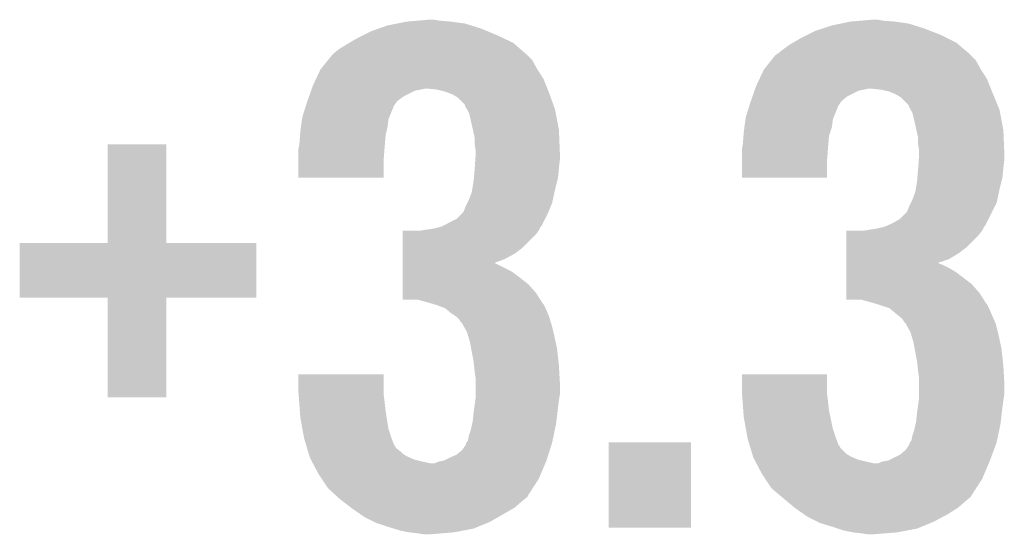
# Model space of a CAD drawing. Extents: x -9 to 122, y -9 to 65.
# Tile 167 of 256: x 62.48 to 65.1, y 13 to 14.37. Entities that reach past the tile are written whole.
import ezdxf

# ---------------------------------------------------------------- set-up
doc = ezdxf.new("R2010")
doc.units = 0
doc.layers.add('CLICKER_4_FOR_R7FA4M2A_V100_GTO', color=12, linetype='CONTINUOUS')

msp = doc.modelspace()

# ---------------------------------------------------------------- linework, layer by layer
at = {"layer": 'CLICKER_4_FOR_R7FA4M2A_V100_GTO'}
for points in [[(63.48476, 14.35862), (63.51016, 14.3637), (63.665102, 14.35862), (63.627, 14.3637)], [(63.51016, 14.3637), (63.539368, 14.36624), (63.627, 14.3637), (63.59652, 14.36624)], [(63.539368, 14.36624), (63.568578, 14.36878), (63.59652, 14.36624), (63.583822, 14.36878)], [(64.66205, 14.35862), (64.68618, 14.3637), (64.841122, 14.35862), (64.80556, 14.3637)], [(64.68618, 14.3637), (64.715388, 14.36624), (64.80556, 14.3637), (64.77254, 14.36624)], [(64.715388, 14.36624), (64.744598, 14.36878), (64.77254, 14.36624), (64.759842, 14.36878)], [(63.39586, 14.32814), (63.416182, 14.3383), (63.74892, 14.32814), (63.72425, 14.3383)], [(63.416182, 14.3383), (63.437776, 14.345922), (63.72425, 14.3383), (63.70574, 14.345922)], [(63.437776, 14.345922), (63.459362, 14.35354), (63.70574, 14.345922), (63.68136, 14.35354)], [(63.459362, 14.35354), (63.48476, 14.35862), (63.68136, 14.35354), (63.665102, 14.35862)], [(64.57188, 14.32814), (64.592202, 14.3383), (64.92748, 14.32814), (64.901358, 14.3383)], [(64.592202, 14.3383), (64.615068, 14.345922), (64.901358, 14.3383), (64.88176, 14.345922)], [(64.615068, 14.345922), (64.637922, 14.35354), (64.88176, 14.345922), (64.85738, 14.35354)], [(64.637922, 14.35354), (64.66205, 14.35862), (64.85738, 14.35354), (64.841122, 14.35862)], [(63.358848, 14.30782), (63.38062, 14.32052), (63.792102, 14.30782), (63.765114, 14.32052)], [(63.38062, 14.32052), (63.39586, 14.32814), (63.765114, 14.32052), (63.74892, 14.32814)], [(64.534866, 14.30782), (64.55664, 14.32052), (64.96812, 14.30782), (64.94272, 14.32052)], [(64.55664, 14.32052), (64.57188, 14.32814), (64.94272, 14.32052), (64.92748, 14.32814)], [(63.317122, 14.279882), (63.329822, 14.29004), (63.824698, 14.279882), (63.812846, 14.29004)], [(63.329822, 14.29004), (63.35014, 14.30274), (63.812846, 14.29004), (63.79803, 14.30274)], [(63.35014, 14.30274), (63.358848, 14.30782), (63.79803, 14.30274), (63.792102, 14.30782)], [(64.49568, 14.27988), (64.50838, 14.29004), (65.00072, 14.27988), (64.988866, 14.29004)], [(64.50838, 14.29004), (64.526158, 14.30274), (64.988866, 14.29004), (64.974048, 14.30274)], [(64.526158, 14.30274), (64.534866, 14.30782), (64.974048, 14.30274), (64.96812, 14.30782)], [(63.283592, 14.23924), (63.301878, 14.262098), (63.8556, 14.23924), (63.842902, 14.262098)], [(63.301878, 14.262098), (63.31204, 14.2748), (63.842902, 14.262098), (63.830202, 14.2748)], [(63.31204, 14.2748), (63.314582, 14.277342), (63.830202, 14.2748), (63.82766, 14.277342)], [(63.314582, 14.277342), (63.317122, 14.279882), (63.82766, 14.277342), (63.824698, 14.279882)], [(64.459612, 14.23924), (64.477898, 14.262098), (65.03162, 14.23924), (65.018922, 14.262098)], [(64.477898, 14.262098), (64.488062, 14.274802), (65.018922, 14.262098), (65.00622, 14.274802)], [(64.488062, 14.274802), (64.491872, 14.277342), (65.00622, 14.274802), (65.00368, 14.277342)], [(64.491872, 14.277342), (64.49568, 14.27988), (65.00368, 14.277342), (65.00072, 14.27988)], [(63.269606, 14.2113), (63.281562, 14.2367), (63.87338, 14.2113), (63.857218, 14.2367)], [(63.281562, 14.2367), (63.283592, 14.23924), (63.857218, 14.2367), (63.8556, 14.23924)], [(64.445626, 14.2113), (64.457582, 14.2367), (65.0494, 14.2113), (65.033238, 14.2367)], [(64.457582, 14.2367), (64.459612, 14.23924), (65.033238, 14.2367), (65.03162, 14.23924)], [(63.26124, 14.19352), (63.269606, 14.2113), (63.880492, 14.19352), (63.87338, 14.2113)], [(64.43726, 14.19352), (64.445626, 14.2113), (65.056512, 14.19352), (65.0494, 14.2113)], [(63.251378, 14.165578), (63.256756, 14.180818), (63.50254, 14.165578), (63.533018, 14.180818)], [(63.256756, 14.180818), (63.25855, 14.1859), (63.533018, 14.180818), (63.558418, 14.1859)], [(63.25855, 14.1859), (63.26124, 14.19352), (63.88354, 14.1859), (63.880492, 14.19352)], [(63.591438, 14.18336), (63.568578, 14.1859), (63.884556, 14.18336), (63.88354, 14.1859)], [(63.611758, 14.17828), (63.591438, 14.18336), (63.886588, 14.17828), (63.884556, 14.18336)], [(64.427398, 14.16558), (64.432776, 14.180818), (64.678562, 14.16558), (64.709038, 14.180818)], [(64.432776, 14.180818), (64.43457, 14.1859), (64.709038, 14.180818), (64.734438, 14.1859)], [(64.43457, 14.1859), (64.43726, 14.19352), (65.05956, 14.1859), (65.056512, 14.19352)], [(64.767458, 14.18336), (64.744598, 14.1859), (65.060576, 14.18336), (65.05956, 14.1859)], [(64.790318, 14.17828), (64.767458, 14.18336), (65.062608, 14.17828), (65.060576, 14.18336)], [(63.246, 14.15034), (63.246894, 14.152878), (63.483066, 14.15034), (63.484758, 14.152878)], [(63.246894, 14.152878), (63.251378, 14.165578), (63.484758, 14.152878), (63.50254, 14.165578)], [(63.625308, 14.1732), (63.611758, 14.17828), (63.88862, 14.1732), (63.886588, 14.17828)], [(63.632082, 14.17066), (63.625308, 14.1732), (63.889518, 14.17066), (63.88862, 14.1732)], [(63.644778, 14.163042), (63.632082, 14.17066), (63.892206, 14.163042), (63.889518, 14.17066)], [(63.665094, 14.142726), (63.644778, 14.163042), (63.899376, 14.142726), (63.892206, 14.163042)], [(64.42202, 14.15034), (64.422914, 14.152878), (64.661628, 14.15034), (64.66332, 14.152878)], [(64.422914, 14.152878), (64.427398, 14.16558), (64.66332, 14.152878), (64.678562, 14.16558)], [(64.802172, 14.1732), (64.790318, 14.17828), (65.06464, 14.1732), (65.062608, 14.17828)], [(64.808098, 14.17066), (64.802172, 14.1732), (65.065686, 14.17066), (65.06464, 14.1732)], [(64.820798, 14.163042), (64.808098, 14.17066), (65.068824, 14.163042), (65.065686, 14.17066)], [(64.841114, 14.142726), (64.820798, 14.163042), (65.077188, 14.142726), (65.068824, 14.163042)], [(63.2333, 14.109702), (63.239648, 14.13002), (63.463934, 14.109702), (63.47206, 14.13002)], [(63.239648, 14.13002), (63.241236, 14.135096), (63.47206, 14.13002), (63.474598, 14.135096)], [(63.241236, 14.135096), (63.242028, 14.137636), (63.474598, 14.135096), (63.4746, 14.137636)], [(63.242028, 14.137636), (63.246, 14.15034), (63.4746, 14.137636), (63.483066, 14.15034)], [(63.6651, 14.140186), (63.665094, 14.142726), (63.900272, 14.140186), (63.899376, 14.142726)], [(63.67091, 14.130018), (63.6651, 14.140186), (63.90386, 14.130018), (63.900272, 14.140186)], [(63.67526, 14.122402), (63.67091, 14.130018), (63.905312, 14.122402), (63.90386, 14.130018)], [(64.40932, 14.109702), (64.415668, 14.13002), (64.642494, 14.109702), (64.65062, 14.13002)], [(64.415668, 14.13002), (64.417256, 14.135096), (64.65062, 14.13002), (64.653158, 14.135096)], [(64.417256, 14.135096), (64.418048, 14.137636), (64.653158, 14.135096), (64.65316, 14.137636)], [(64.418048, 14.137636), (64.42202, 14.15034), (64.65316, 14.137636), (64.661628, 14.15034)], [(64.84112, 14.140186), (64.841114, 14.142726), (65.078234, 14.140186), (65.077188, 14.142726)], [(64.84693, 14.130018), (64.84112, 14.140186), (65.08242, 14.130018), (65.078234, 14.140186)], [(64.85128, 14.122402), (64.84693, 14.130018), (65.083872, 14.122402), (65.08242, 14.130018)], [(63.229912, 14.084302), (63.23262, 14.104616), (63.45936, 14.084302), (63.4619, 14.104616)], [(63.23262, 14.104616), (63.2333, 14.109702), (63.4619, 14.104616), (63.463934, 14.109702)], [(63.68034, 14.10208), (63.67526, 14.122402), (63.909182, 14.10208), (63.905312, 14.122402)], [(63.685986, 14.076678), (63.68034, 14.10208), (63.91402, 14.076678), (63.909182, 14.10208)], [(64.405932, 14.084298), (64.40864, 14.104616), (64.637918, 14.084298), (64.64046, 14.104616)], [(64.40864, 14.104616), (64.40932, 14.109702), (64.64046, 14.104616), (64.642494, 14.109702)], [(64.85636, 14.10208), (64.85128, 14.122402), (65.087742, 14.10208), (65.083872, 14.122402)], [(64.862006, 14.076678), (64.85636, 14.10208), (65.09258, 14.076678), (65.087742, 14.10208)], [(63.22822, 14.0716), (63.229912, 14.084302), (63.456536, 14.0716), (63.45936, 14.084302)], [(63.6905, 14.056362), (63.685986, 14.076678), (63.914868, 14.056362), (63.91402, 14.076678)], [(64.40424, 14.0716), (64.405932, 14.084298), (64.633686, 14.0716), (64.637918, 14.084298)], [(64.86652, 14.056362), (64.862006, 14.076678), (65.093428, 14.056362), (65.09258, 14.076678)], [(63.22568, 14.03858), (63.227438, 14.061438), (63.452374, 14.03858), (63.45428, 14.061438)], [(63.227438, 14.061438), (63.22822, 14.0716), (63.45428, 14.061438), (63.456536, 14.0716)], [(63.6905, 14.038582), (63.6905, 14.056362), (63.915608, 14.038582), (63.914868, 14.056362)], [(64.4017, 14.03858), (64.403458, 14.061438), (64.628394, 14.03858), (64.6303, 14.061438)], [(64.403458, 14.061438), (64.40424, 14.0716), (64.6303, 14.061438), (64.633686, 14.0716)], [(64.86652, 14.038582), (64.86652, 14.056362), (65.094168, 14.038582), (65.093428, 14.056362)], [(62.71768, 13.776982), (62.7177, 14.038558), (62.872642, 13.776982), (62.87262, 14.038558)], [(62.7177, 14.038558), (62.717702, 14.03858), (62.87262, 14.038558), (62.717702, 14.03858)], [(63.22314, 14.025882), (63.224154, 14.03096), (63.451348, 14.025882), (63.45174, 14.03096)], [(63.22314, 13.997942), (63.22314, 14.025882), (63.4492, 13.997942), (63.451348, 14.025882)], [(63.224154, 14.03096), (63.22568, 14.03858), (63.45174, 14.03096), (63.452374, 14.03858)], [(63.69304, 14.023342), (63.6905, 14.038582), (63.916244, 14.023342), (63.915608, 14.038582)], [(63.69304, 14.01572), (63.69304, 14.023342), (63.91656, 14.01572), (63.916244, 14.023342)], [(64.39916, 14.025882), (64.400174, 14.03096), (64.627368, 14.025882), (64.62776, 14.03096)], [(64.39916, 13.997942), (64.39916, 14.025882), (64.62522, 13.997942), (64.627368, 14.025882)], [(64.400174, 14.03096), (64.4017, 14.03858), (64.62776, 14.03096), (64.628394, 14.03858)], [(64.86906, 14.023342), (64.86652, 14.038582), (65.094804, 14.023342), (65.094168, 14.038582)], [(64.86906, 14.01572), (64.86906, 14.023342), (65.09512, 14.01572), (65.094804, 14.023342)], [(63.22314, 13.949702), (63.22314, 13.997942), (63.449178, 13.949702), (63.4492, 13.997942)], [(63.69068, 13.97508), (63.692314, 13.99794), (63.91402, 13.97508), (63.91656, 13.99794)], [(63.692314, 13.99794), (63.69304, 14.008098), (63.91656, 13.99794), (63.91656, 14.008098)], [(63.69304, 14.008098), (63.69304, 14.01572), (63.91656, 14.008098), (63.91656, 14.01572)], [(64.39916, 13.949702), (64.39916, 13.997942), (64.625198, 13.949702), (64.62522, 13.997942)], [(64.8667, 13.97508), (64.868334, 13.99794), (65.09258, 13.97508), (65.09512, 13.99794)], [(64.868334, 13.99794), (64.86906, 14.008098), (65.09512, 13.99794), (65.09512, 14.008098)], [(64.86906, 14.008098), (64.86906, 14.01572), (65.09512, 14.008098), (65.09512, 14.01572)], [(63.688594, 13.94968), (63.6905, 13.97254), (63.91148, 13.94968), (63.913766, 13.97254)], [(63.6905, 13.97254), (63.69068, 13.97508), (63.913766, 13.97254), (63.91402, 13.97508)], [(64.864614, 13.94968), (64.86652, 13.97254), (65.09004, 13.94968), (65.092326, 13.97254)], [(64.86652, 13.97254), (64.8667, 13.97508), (65.092326, 13.97254), (65.09258, 13.97508)], [(63.449178, 13.94968), (63.22314, 13.949702), (63.449178, 13.94968), (63.449178, 13.949702)], [(63.68796, 13.942058), (63.688594, 13.94968), (63.909574, 13.942058), (63.91148, 13.94968)], [(64.625198, 13.94968), (64.39916, 13.949702), (64.625198, 13.94968), (64.625198, 13.949702)], [(64.86398, 13.942058), (64.864614, 13.94968), (65.088134, 13.942058), (65.09004, 13.94968)], [(63.68288, 13.911582), (63.684148, 13.9192), (63.902226, 13.911582), (63.90386, 13.9192)], [(63.684148, 13.9192), (63.68796, 13.942058), (63.90386, 13.9192), (63.909574, 13.942058)], [(64.8589, 13.911582), (64.860168, 13.9192), (65.080786, 13.911582), (65.08242, 13.9192)], [(64.860168, 13.9192), (64.86398, 13.942058), (65.08242, 13.9192), (65.088134, 13.942058)], [(63.671448, 13.883638), (63.67526, 13.89126), (63.896238, 13.883638), (63.89787, 13.89126)], [(63.67526, 13.89126), (63.68288, 13.911582), (63.89787, 13.89126), (63.902226, 13.911582)], [(64.847468, 13.883638), (64.85128, 13.89126), (65.074798, 13.883638), (65.07643, 13.89126)], [(64.85128, 13.89126), (64.8589, 13.911582), (65.07643, 13.89126), (65.080786, 13.911582)], [(63.66256, 13.86332), (63.66764, 13.87602), (63.887772, 13.86332), (63.893064, 13.87602)], [(63.66764, 13.87602), (63.671448, 13.883638), (63.893064, 13.87602), (63.896238, 13.883638)], [(64.83858, 13.86332), (64.84366, 13.87602), (65.064638, 13.86332), (65.070988, 13.87602)], [(64.84366, 13.87602), (64.847468, 13.883638), (65.070988, 13.87602), (65.074798, 13.883638)], [(63.60668, 13.82268), (63.64224, 13.840462), (63.868298, 13.82268), (63.87719, 13.840462)], [(63.64224, 13.840462), (63.654938, 13.85316), (63.87719, 13.840462), (63.88354, 13.85316)], [(63.654938, 13.85316), (63.660022, 13.858244), (63.88354, 13.85316), (63.885658, 13.858244)], [(63.660022, 13.858244), (63.66256, 13.86332), (63.885658, 13.858244), (63.887772, 13.86332)], [(64.80048, 13.8303), (64.81826, 13.840462), (65.048128, 13.8303), (65.053208, 13.840462)], [(64.81826, 13.840462), (64.836042, 13.858244), (65.053208, 13.840462), (65.0621, 13.858244)], [(64.836042, 13.858244), (64.83858, 13.86332), (65.0621, 13.858244), (65.064638, 13.86332)], [(63.5635, 13.81252), (63.58128, 13.81506), (63.86195, 13.81252), (63.86322, 13.81506)], [(63.58128, 13.81506), (63.601584, 13.820136), (63.86322, 13.81506), (63.865758, 13.820136)], [(63.601584, 13.820136), (63.601602, 13.82014), (63.865758, 13.820136), (63.86576, 13.82014)], [(63.601602, 13.82014), (63.60668, 13.82268), (63.86576, 13.82014), (63.868298, 13.82268)], [(64.73952, 13.81252), (64.7573, 13.81506), (65.03797, 13.81252), (65.03924, 13.81506)], [(64.7573, 13.81506), (64.777604, 13.820136), (65.03924, 13.81506), (65.041778, 13.820136)], [(64.777604, 13.820136), (64.777622, 13.82014), (65.041778, 13.820136), (65.04178, 13.82014)], [(64.777622, 13.82014), (64.783336, 13.82268), (65.04178, 13.82014), (65.044318, 13.82268)], [(64.783336, 13.82268), (64.80048, 13.8303), (65.044318, 13.82268), (65.048128, 13.8303)], [(63.500016, 13.76426), (63.50002, 13.79728), (63.817498, 13.76426), (63.85052, 13.79728)], [(63.50002, 13.79728), (63.500022, 13.80998), (63.85052, 13.79728), (63.86068, 13.80998)], [(63.548262, 13.80998), (63.5635, 13.81252), (63.86068, 13.80998), (63.86195, 13.81252)], [(64.676036, 13.76426), (64.67604, 13.79728), (64.993518, 13.76426), (65.02654, 13.79728)], [(64.67604, 13.79728), (64.676042, 13.80998), (65.02654, 13.79728), (65.0367, 13.80998)], [(64.724282, 13.80998), (64.73952, 13.81252), (65.0367, 13.80998), (65.03797, 13.81252)], [(62.484, 13.632202), (62.48402, 13.776938), (63.111358, 13.632202), (63.11138, 13.776938)], [(62.48402, 13.776938), (62.484022, 13.77696), (63.11138, 13.776938), (62.872642, 13.77696)], [(62.484022, 13.77696), (62.71768, 13.776982), (62.872642, 13.77696), (62.872642, 13.776982)], [(63.500014, 13.749018), (63.500016, 13.76426), (63.79718, 13.749018), (63.817498, 13.76426)], [(64.676034, 13.749018), (64.676036, 13.76426), (64.973198, 13.749018), (64.993518, 13.76426)], [(63.500012, 13.73378), (63.500014, 13.749018), (63.769238, 13.73378), (63.79718, 13.749018)], [(64.676032, 13.73378), (64.676034, 13.749018), (64.9478, 13.73378), (64.973198, 13.749018)], [(63.500008, 13.700758), (63.50001, 13.723618), (63.78956, 13.700758), (63.743844, 13.723618)], [(63.50001, 13.72362), (63.500012, 13.73378), (63.741426, 13.72362), (63.769238, 13.73378)], [(63.50001, 13.723618), (63.50001, 13.72362), (63.743844, 13.723618), (63.741426, 13.72362)], [(64.676028, 13.70076), (64.67603, 13.71092), (64.96558, 13.70076), (64.947798, 13.71092)], [(64.67603, 13.72362), (64.676032, 13.73378), (64.917456, 13.72362), (64.9478, 13.73378)], [(64.67603, 13.723618), (64.67603, 13.72362), (64.919864, 13.723618), (64.917456, 13.72362)], [(64.67603, 13.71854), (64.67603, 13.723618), (64.93256, 13.71854), (64.919864, 13.723618)], [(64.67603, 13.71092), (64.67603, 13.71854), (64.947798, 13.71092), (64.93256, 13.71854)], [(63.500004, 13.66774), (63.500006, 13.68552), (63.83274, 13.66774), (63.80988, 13.68552)], [(63.500006, 13.68552), (63.500008, 13.700758), (63.80988, 13.68552), (63.78956, 13.700758)], [(64.676024, 13.66774), (64.676026, 13.68552), (65.00876, 13.66774), (64.9859, 13.68552)], [(64.676026, 13.68552), (64.676028, 13.70076), (64.9859, 13.68552), (64.96558, 13.70076)], [(63.500002, 13.644878), (63.500004, 13.66774), (63.85306, 13.644878), (63.83274, 13.66774)], [(64.676022, 13.644878), (64.676024, 13.66774), (65.02908, 13.644878), (65.00876, 13.66774)], [(62.717658, 13.63218), (62.484, 13.632202), (63.111358, 13.63218), (63.111358, 13.632202)], [(62.71766, 13.632158), (62.717658, 13.63218), (62.87262, 13.632158), (63.111358, 13.63218)], [(62.71768, 13.368042), (62.71766, 13.632158), (62.872598, 13.368042), (62.87262, 13.632158)], [(63.5, 13.627122), (63.500002, 13.644878), (63.864362, 13.627122), (63.85306, 13.644878)], [(64.67602, 13.627122), (64.676022, 13.644878), (65.040382, 13.627122), (65.02908, 13.644878)], [(63.538098, 13.6271), (63.5, 13.627122), (63.864376, 13.6271), (63.864362, 13.627122)], [(63.56604, 13.61948), (63.538098, 13.6271), (63.869226, 13.61948), (63.864376, 13.6271)], [(63.574516, 13.616938), (63.56604, 13.61948), (63.870842, 13.616938), (63.869226, 13.61948)], [(63.58299, 13.614396), (63.574516, 13.616938), (63.873382, 13.614396), (63.870842, 13.616938)], [(63.591442, 13.61186), (63.58299, 13.614396), (63.87465, 13.61186), (63.873382, 13.614396)], [(63.611758, 13.60424), (63.591442, 13.61186), (63.87846, 13.60424), (63.87465, 13.61186)], [(63.627, 13.59154), (63.611758, 13.60424), (63.883904, 13.59154), (63.87846, 13.60424)], [(64.714118, 13.6271), (64.67602, 13.627122), (65.040396, 13.6271), (65.040382, 13.627122)], [(64.74206, 13.61948), (64.714118, 13.6271), (65.045246, 13.61948), (65.040396, 13.6271)], [(64.750534, 13.616938), (64.74206, 13.61948), (65.046862, 13.616938), (65.045246, 13.61948)], [(64.759008, 13.614396), (64.750534, 13.616938), (65.049402, 13.614396), (65.046862, 13.616938)], [(64.76746, 13.61186), (64.759008, 13.614396), (65.05067, 13.61186), (65.049402, 13.614396)], [(64.790318, 13.60424), (64.76746, 13.61186), (65.05448, 13.60424), (65.05067, 13.61186)], [(64.80556, 13.59154), (64.790318, 13.60424), (65.059924, 13.59154), (65.05448, 13.60424)], [(63.63462, 13.58646), (63.627, 13.59154), (63.88608, 13.58646), (63.883904, 13.59154)], [(63.64224, 13.58138), (63.63462, 13.58646), (63.887774, 13.58138), (63.88608, 13.58646)], [(63.649858, 13.573762), (63.64224, 13.58138), (63.890312, 13.573762), (63.887774, 13.58138)], [(64.811912, 13.58646), (64.80556, 13.59154), (65.0621, 13.58646), (65.059924, 13.59154)], [(64.818258, 13.581382), (64.811912, 13.58646), (65.064358, 13.581382), (65.0621, 13.58646)], [(64.825878, 13.573762), (64.818258, 13.581382), (65.067746, 13.573762), (65.064358, 13.581382)], [(63.65494, 13.56614), (63.649858, 13.573762), (63.892852, 13.56614), (63.890312, 13.573762)], [(63.657478, 13.5636), (63.65494, 13.56614), (63.893698, 13.5636), (63.892852, 13.56614)], [(63.67018, 13.540742), (63.657478, 13.5636), (63.899414, 13.540742), (63.893698, 13.5636)], [(64.83096, 13.56614), (64.825878, 13.573762), (65.071134, 13.56614), (65.067746, 13.573762)], [(64.833498, 13.5636), (64.83096, 13.56614), (65.072262, 13.5636), (65.071134, 13.56614)], [(64.8335, 13.563598), (64.833498, 13.5636), (65.072262, 13.563598), (65.072262, 13.5636)], [(64.8462, 13.540742), (64.8335, 13.563598), (65.077976, 13.540742), (65.072262, 13.563598)], [(63.672468, 13.53312), (63.67018, 13.540742), (63.90132, 13.53312), (63.899414, 13.540742)], [(63.6778, 13.515342), (63.672468, 13.53312), (63.90513, 13.515342), (63.90132, 13.53312)], [(64.848488, 13.53312), (64.8462, 13.540742), (65.07988, 13.53312), (65.077976, 13.540742)], [(64.85382, 13.515342), (64.848488, 13.53312), (65.08369, 13.515342), (65.07988, 13.53312)], [(63.681188, 13.497558), (63.6778, 13.515342), (63.90894, 13.497558), (63.90513, 13.515342)], [(64.857208, 13.497558), (64.85382, 13.515342), (65.0875, 13.497558), (65.08369, 13.515342)], [(63.68796, 13.462), (63.681188, 13.497558), (63.912892, 13.462), (63.90894, 13.497558)], [(64.86398, 13.462), (64.857208, 13.497558), (65.091452, 13.462), (65.0875, 13.497558)], [(63.688976, 13.45184), (63.68796, 13.462), (63.91402, 13.45184), (63.912892, 13.462)], [(63.6905, 13.4366), (63.688976, 13.45184), (63.914868, 13.4366), (63.91402, 13.45184)], [(64.864996, 13.45184), (64.86398, 13.462), (65.09258, 13.45184), (65.091452, 13.462)], [(64.86652, 13.4366), (64.864996, 13.45184), (65.093428, 13.4366), (65.09258, 13.45184)], [(63.22314, 13.383258), (63.22316, 13.428958), (63.4492, 13.383258), (63.4492, 13.428958)], [(63.22316, 13.428958), (63.223162, 13.42898), (63.4492, 13.428958), (63.223162, 13.42898)], [(63.69304, 13.41882), (63.6905, 13.4366), (63.915856, 13.41882), (63.914868, 13.4366)], [(64.39916, 13.383258), (64.39918, 13.428958), (64.62522, 13.383258), (64.62522, 13.428958)], [(64.39918, 13.428958), (64.399182, 13.42898), (64.62522, 13.428958), (64.399182, 13.42898)], [(64.86906, 13.41882), (64.86652, 13.4366), (65.094416, 13.41882), (65.093428, 13.4366)], [(63.69304, 13.406122), (63.69304, 13.41882), (63.91656, 13.406122), (63.915856, 13.41882)], [(63.69304, 13.375638), (63.69304, 13.406122), (63.91656, 13.375638), (63.91656, 13.406122)], [(64.86906, 13.406122), (64.86906, 13.41882), (65.09512, 13.406122), (65.094416, 13.41882)], [(64.86906, 13.375638), (64.86906, 13.406122), (65.09512, 13.375638), (65.09512, 13.406122)], [(63.223706, 13.37564), (63.22314, 13.383258), (63.4492, 13.37564), (63.4492, 13.383258)], [(63.22521, 13.35532), (63.223706, 13.37564), (63.45174, 13.35532), (63.4492, 13.37564)], [(63.69304, 13.365482), (63.69304, 13.375638), (63.914866, 13.365482), (63.91656, 13.375638)], [(64.399726, 13.37564), (64.39916, 13.383258), (64.62522, 13.37564), (64.62522, 13.383258)], [(64.40123, 13.35532), (64.399726, 13.37564), (64.62776, 13.35532), (64.62522, 13.37564)], [(64.86906, 13.365482), (64.86906, 13.375638), (65.093426, 13.365482), (65.09512, 13.375638)], [(62.872598, 13.36802), (62.71768, 13.368042), (62.872598, 13.36802), (62.872598, 13.368042)], [(63.226904, 13.33246), (63.22521, 13.35532), (63.45428, 13.33246), (63.45174, 13.35532)], [(63.68941, 13.34008), (63.692314, 13.3604), (63.91148, 13.34008), (63.91402, 13.3604)], [(63.692314, 13.3604), (63.69304, 13.365482), (63.91402, 13.3604), (63.914866, 13.365482)], [(64.402924, 13.332462), (64.40123, 13.35532), (64.6303, 13.332462), (64.62776, 13.35532)], [(64.86543, 13.34008), (64.868334, 13.3604), (65.09004, 13.34008), (65.09258, 13.3604)], [(64.868334, 13.3604), (64.86906, 13.365482), (65.09258, 13.3604), (65.093426, 13.365482)], [(63.22822, 13.31468), (63.226904, 13.33246), (63.457088, 13.31468), (63.45428, 13.33246)], [(63.68542, 13.304522), (63.68796, 13.32992), (63.907296, 13.304522), (63.910284, 13.32992)], [(63.68796, 13.32992), (63.68941, 13.34008), (63.910284, 13.32992), (63.91148, 13.34008)], [(64.40424, 13.31468), (64.402924, 13.332462), (64.634046, 13.31468), (64.6303, 13.332462)], [(64.86144, 13.304522), (64.86398, 13.32992), (65.085856, 13.304522), (65.088844, 13.32992)], [(64.86398, 13.32992), (64.86543, 13.34008), (65.088844, 13.32992), (65.09004, 13.34008)], [(63.233764, 13.284198), (63.22822, 13.31468), (63.461902, 13.284198), (63.457088, 13.31468)], [(63.68034, 13.281662), (63.683726, 13.296902), (63.90319, 13.281662), (63.9064, 13.296902)], [(63.683726, 13.296902), (63.68542, 13.304522), (63.9064, 13.296902), (63.907296, 13.304522)], [(64.409782, 13.2842), (64.40424, 13.31468), (64.640462, 13.2842), (64.634046, 13.31468)], [(64.85636, 13.281662), (64.859746, 13.296902), (65.08175, 13.281662), (65.08496, 13.296902)], [(64.859746, 13.296902), (64.86144, 13.304522), (65.08496, 13.296902), (65.085856, 13.304522)], [(63.23792, 13.26134), (63.233764, 13.284198), (63.46952, 13.26134), (63.461902, 13.284198)], [(63.672722, 13.253722), (63.675262, 13.26642), (63.897308, 13.253722), (63.899982, 13.26642)], [(63.675262, 13.26642), (63.68034, 13.281662), (63.899982, 13.26642), (63.90319, 13.281662)], [(64.41394, 13.26134), (64.409782, 13.2842), (64.64808, 13.26134), (64.640462, 13.2842)], [(64.848742, 13.253722), (64.851282, 13.26642), (65.075868, 13.253722), (65.07854, 13.26642)], [(64.851282, 13.26642), (64.85636, 13.281662), (65.07854, 13.26642), (65.08175, 13.281662)], [(63.23838, 13.2588), (63.23792, 13.26134), (63.470474, 13.2588), (63.46952, 13.26134)], [(63.243714, 13.24102), (63.23838, 13.2588), (63.477144, 13.24102), (63.470474, 13.2588)], [(63.244478, 13.238476), (63.243714, 13.24102), (63.479682, 13.238476), (63.477144, 13.24102)], [(63.246, 13.2334), (63.244478, 13.238476), (63.482224, 13.2334), (63.479682, 13.238476)], [(63.65748, 13.228322), (63.66764, 13.243564), (63.889824, 13.228322), (63.894636, 13.243564)], [(63.66764, 13.243564), (63.667644, 13.246106), (63.894636, 13.243564), (63.895438, 13.246106)], [(63.667644, 13.246106), (63.669334, 13.248642), (63.895438, 13.246106), (63.89624, 13.248642)], [(63.669334, 13.248642), (63.672722, 13.253722), (63.89624, 13.248642), (63.897308, 13.253722)], [(64.0461, 13.022602), (64.04612, 13.248618), (64.264518, 13.022602), (64.26454, 13.248618)], [(64.04612, 13.248618), (64.046122, 13.24864), (64.26454, 13.248618), (64.046122, 13.24864)], [(64.4144, 13.2588), (64.41394, 13.26134), (64.649034, 13.2588), (64.64808, 13.26134)], [(64.419734, 13.24102), (64.4144, 13.2588), (64.655704, 13.24102), (64.649034, 13.2588)], [(64.420498, 13.238476), (64.419734, 13.24102), (64.658242, 13.238476), (64.655704, 13.24102)], [(64.42202, 13.2334), (64.420498, 13.238476), (64.660782, 13.2334), (64.658242, 13.238476)], [(64.8335, 13.228322), (64.84366, 13.243564), (65.067312, 13.228322), (65.072928, 13.243564)], [(64.84366, 13.243564), (64.843664, 13.246106), (65.072928, 13.243564), (65.073864, 13.246106)], [(64.843664, 13.246106), (64.845352, 13.24864), (65.073864, 13.246106), (65.074798, 13.24864)], [(64.845352, 13.24864), (64.848742, 13.253722), (65.074798, 13.24864), (65.075868, 13.253722)], [(63.248286, 13.225778), (63.246, 13.2334), (63.49238, 13.225778), (63.482224, 13.2334)], [(63.250572, 13.218158), (63.248286, 13.225778), (63.500002, 13.218158), (63.49238, 13.225778)], [(63.252858, 13.21054), (63.250572, 13.218158), (63.512702, 13.21054), (63.500002, 13.218158)], [(63.62446, 13.208), (63.64224, 13.215622), (63.883406, 13.208), (63.885814, 13.215622)], [(63.64224, 13.215622), (63.65748, 13.228322), (63.885814, 13.215622), (63.889824, 13.228322)], [(64.426592, 13.218158), (64.42202, 13.2334), (64.676022, 13.218158), (64.660782, 13.2334)], [(64.428878, 13.21054), (64.426592, 13.218158), (64.688722, 13.21054), (64.676022, 13.218158)], [(64.787782, 13.200382), (64.818258, 13.21562), (65.05702, 13.200382), (65.062632, 13.21562)], [(64.818258, 13.21562), (64.8335, 13.228322), (65.062632, 13.21562), (65.067312, 13.228322)], [(63.253618, 13.208002), (63.252858, 13.21054), (63.518624, 13.208002), (63.512702, 13.21054)], [(63.25631, 13.20292), (63.253618, 13.208002), (63.530482, 13.20292), (63.518624, 13.208002)], [(63.259, 13.19784), (63.25631, 13.20292), (63.5508, 13.19784), (63.530482, 13.20292)], [(63.261688, 13.19276), (63.259, 13.19784), (63.573662, 13.19276), (63.5508, 13.19784)], [(63.27648, 13.16482), (63.261688, 13.19276), (63.866026, 13.16482), (63.877792, 13.19276)], [(63.573662, 13.19276), (63.583824, 13.192762), (63.877792, 13.19276), (63.877792, 13.192762)], [(63.583824, 13.192762), (63.596522, 13.19784), (63.877792, 13.192762), (63.879932, 13.19784)], [(63.596522, 13.19784), (63.609212, 13.20038), (63.879932, 13.19784), (63.881002, 13.20038)], [(63.609212, 13.20038), (63.609222, 13.200382), (63.881002, 13.20038), (63.881002, 13.200382)], [(63.609222, 13.200382), (63.62446, 13.208), (63.881002, 13.200382), (63.883406, 13.208)], [(64.429638, 13.208002), (64.428878, 13.21054), (64.694644, 13.208002), (64.688722, 13.21054)], [(64.43233, 13.20292), (64.429638, 13.208002), (64.706502, 13.20292), (64.694644, 13.208002)], [(64.43502, 13.19784), (64.43233, 13.20292), (64.72682, 13.19784), (64.706502, 13.20292)], [(64.437708, 13.19276), (64.43502, 13.19784), (64.749682, 13.19276), (64.72682, 13.19784)], [(64.4525, 13.16482), (64.437708, 13.19276), (65.042044, 13.16482), (65.05381, 13.19276)], [(64.749682, 13.19276), (64.759844, 13.192762), (65.05381, 13.19276), (65.05381, 13.192762)], [(64.759844, 13.192762), (64.772542, 13.19784), (65.05381, 13.192762), (65.055948, 13.19784)], [(64.772542, 13.19784), (64.787782, 13.200382), (65.055948, 13.19784), (65.05702, 13.200382)], [(63.284948, 13.15212), (63.27648, 13.16482), (63.860678, 13.15212), (63.866026, 13.16482)], [(64.460968, 13.15212), (64.4525, 13.16482), (65.036698, 13.15212), (65.042044, 13.16482)], [(63.30188, 13.126722), (63.284948, 13.15212), (63.844244, 13.126722), (63.860678, 13.15212)], [(64.4779, 13.126722), (64.460968, 13.15212), (65.020264, 13.126722), (65.036698, 13.15212)], [(63.32128, 13.108938), (63.30188, 13.126722), (63.83274, 13.108938), (63.844244, 13.126722)], [(63.326822, 13.103858), (63.32128, 13.108938), (63.830196, 13.103858), (63.83274, 13.108938)], [(64.498916, 13.108938), (64.4779, 13.126722), (65.00876, 13.108938), (65.020264, 13.126722)], [(64.50492, 13.103858), (64.498916, 13.108938), (65.006216, 13.103858), (65.00876, 13.108938)], [(63.33236, 13.09878), (63.326822, 13.103858), (63.823848, 13.09878), (63.830196, 13.103858)], [(63.338964, 13.0937), (63.33236, 13.09878), (63.8175, 13.0937), (63.823848, 13.09878)], [(63.362082, 13.075918), (63.338964, 13.0937), (63.797178, 13.075918), (63.8175, 13.0937)], [(64.51092, 13.09878), (64.50492, 13.103858), (64.999868, 13.09878), (65.006216, 13.103858)], [(64.517016, 13.0937), (64.51092, 13.09878), (64.99352, 13.0937), (64.999868, 13.09878)], [(64.538352, 13.07592), (64.517016, 13.0937), (64.973198, 13.07592), (64.99352, 13.0937)], [(63.36538, 13.07338), (63.362082, 13.075918), (63.792826, 13.07338), (63.797178, 13.075918)], [(63.387396, 13.05814), (63.36538, 13.07338), (63.7667, 13.05814), (63.792826, 13.07338)], [(63.3984, 13.050522), (63.387396, 13.05814), (63.753368, 13.050522), (63.7667, 13.05814)], [(64.5414, 13.07338), (64.538352, 13.07592), (64.969206, 13.07338), (64.973198, 13.07592)], [(64.563414, 13.058142), (64.5414, 13.07338), (64.94526, 13.058142), (64.969206, 13.07338)], [(64.57442, 13.050522), (64.563414, 13.058142), (64.930974, 13.050522), (64.94526, 13.058142)], [(63.423802, 13.03782), (63.3984, 13.050522), (63.73114, 13.03782), (63.753368, 13.050522)], [(63.42888, 13.03528), (63.423802, 13.03782), (63.72497, 13.03528), (63.73114, 13.03782)], [(63.45936, 13.02512), (63.42888, 13.03528), (63.700294, 13.02512), (63.72497, 13.03528)], [(64.599822, 13.03782), (64.57442, 13.050522), (64.907162, 13.03782), (64.930974, 13.050522)], [(64.6049, 13.03528), (64.599822, 13.03782), (64.900992, 13.03528), (64.907162, 13.03782)], [(64.63792, 13.02512), (64.6049, 13.03528), (64.876316, 13.02512), (64.900992, 13.03528)], [(63.47587, 13.02004), (63.45936, 13.02512), (63.687958, 13.02004), (63.700294, 13.02512)], [(63.492378, 13.01496), (63.47587, 13.02004), (63.661288, 13.01496), (63.687958, 13.02004)], [(63.517782, 13.00988), (63.492378, 13.01496), (63.63462, 13.00988), (63.661288, 13.01496)], [(63.540642, 13.00734), (63.517782, 13.00988), (63.60287, 13.00734), (63.63462, 13.00988)], [(63.555878, 13.0048), (63.540642, 13.00734), (63.571122, 13.0048), (63.60287, 13.00734)], [(64.264518, 13.02258), (64.0461, 13.022602), (64.264518, 13.02258), (64.264518, 13.022602)], [(64.653164, 13.02004), (64.63792, 13.02512), (64.863978, 13.02004), (64.876316, 13.02512)], [(64.6684, 13.014962), (64.653164, 13.02004), (64.837318, 13.014962), (64.863978, 13.02004)], [(64.693802, 13.00988), (64.6684, 13.014962), (64.81064, 13.00988), (64.837318, 13.014962)], [(64.716662, 13.00734), (64.693802, 13.00988), (64.77889, 13.00734), (64.81064, 13.00988)], [(64.731898, 13.0048), (64.716662, 13.00734), (64.747142, 13.0048), (64.77889, 13.00734)]]:
    msp.add_solid(points, dxfattribs=at)

doc.saveas('drawing.dxf')
